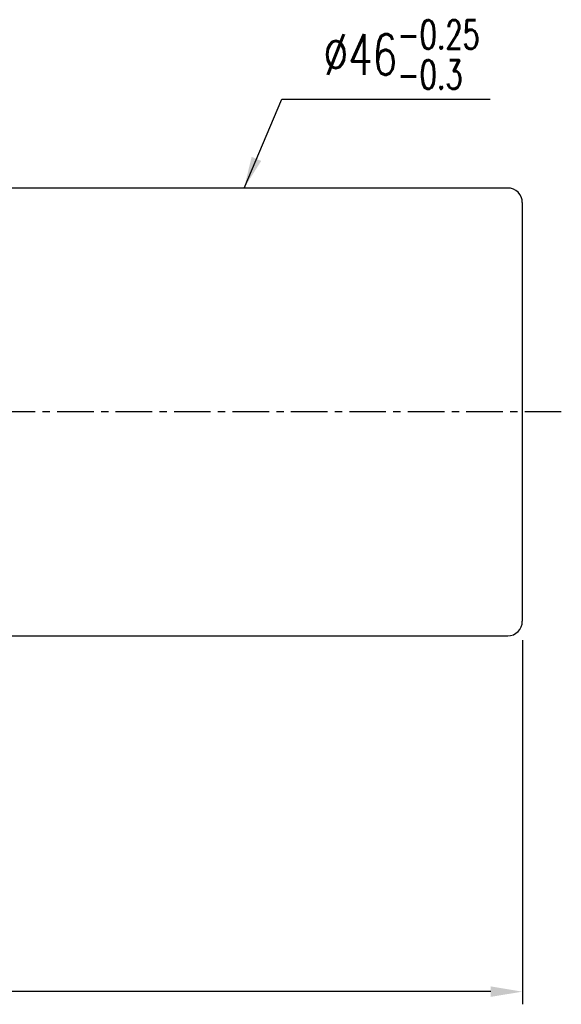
# Model space of a CAD drawing. Extents: x -172 to 870, y 51 to 165.
# Tile 49 of 49: x 814 to 870, y 51 to 152. Entities that reach past the tile are written whole.
import ezdxf

# ---------------------------------------------------------------- set-up
doc = ezdxf.new("R2010")
doc.units = 0
doc.header["$LTSCALE"] = 3
doc.header["$MEASUREMENT"] = 0
doc.header["$PDSIZE"] = -1
doc.linetypes.add('CENTER', pattern=[2, 1.25, -0.25, 0.25, -0.25])
doc.layers.get('DEFPOINTS').update_dxf_attribs({"linetype": 'CONTINUOUS'})
for name, color, linetype in [('CL', 1, 'CENTER'), ('DIM', 4, 'CONTINUOUS'), ('OUT', 3, 'CONTINUOUS')]:
    doc.layers.add(name, color=color, linetype=linetype)
doc.styles.add('DIM-7', font='SIMPLEX.shx', dxfattribs={"width": 0.7, "bigfont": 'chineset.shx'})
doc.dimstyles.new('CNS', dxfattribs={"dimtxt": 3.5, "dimasz": 2.5, "dimexe": 1, "dimexo": 1.5, "dimgap": 0.09, "dimtad": 0, "dimdsep": 46, "dimtxsty": 'DIM-7', "dimcen": 0.09, "dimclrd": 1, "dimclre": 1, "dimclrt": 4, "dimadec": 0, "dimazin": 0, "dimtfac": 1, "dimtix": 1, "dimtmove": 2, "dimatfit": 3, "dimfxl": 1, "dimtvp": 0.971429, "dimtolj": 1, "dimarcsym": 0})

# ---------------------------------------------------------------- blocks, each defined once
blk = doc.blocks.new('*D2')
at = {"layer": 'DEFPOINTS', "color": 0, "transparency": 16777216}
for p in [(865.75, 90.37), (735.75, 77.06), (735.75, 52.32)]:
    blk.add_point(p, dxfattribs=at)
at = {"layer": 'DIM', "color": 0, "lineweight": -2, "transparency": 16777216}
for p, q in [((865.75, 88.42), (865.75, 51.02)), ((735.75, 75.11), (735.75, 51.02)), ((862.5, 52.32), (739, 52.32))]:
    blk.add_line(p, q, dxfattribs=at)
at = {"layer": 'DIM', "color": 0, "transparency": 16777216}
for points in [[(739, 52.86), (739, 51.78), (735.75, 52.32)], [(862.5, 52.86), (862.5, 51.78), (865.75, 52.32)]]:
    blk.add_solid(points, dxfattribs=at)
at = {"layer": 'DIM', "color": 0, "transparency": 16777216, "insert": (800.75, 55.63), "char_height": 4.55, "attachment_point": 5, "style": 'DIM-7'}
blk.add_mtext('\\A1;130', dxfattribs=at)

msp = doc.modelspace()

# ---------------------------------------------------------------- linework, layer by layer
at = {"layer": 'CL', "color": 7}
msp.add_line((869.748, 111.872), (732.748, 111.872), dxfattribs=at)
at = {"layer": 'OUT', "color": 7}
for p, q in [((864.248, 134.872), (747.748, 134.872)), ((865.748, 133.372), (865.748, 90.372)), ((747.748, 88.872), (864.248, 88.872))]:
    msp.add_line(p, q, dxfattribs=at)
for centre, start, end in [((864.248, 133.372), 0, 90), ((864.248, 90.372), 270, 0)]:
    msp.add_arc(centre, 1.5, start, end, dxfattribs=at)

# ---------------------------------------------------------------- texts
at = {"layer": 'DIM', "color": 7, "insert": (845.351, 145.054), "char_height": 4.2, "attachment_point": 7, "style": 'DIM-7'}
msp.add_mtext('\\A1;%%C46{\\H0.7x;\\S-0.25^ -0.3;} ', dxfattribs=at)

# ---------------------------------------------------------------- dimensions: what is measured, and where the dimension line sits
at = {"layer": 'DIM', "color": 7}
dim = msp.add_linear_dim(base=(735.748, 52.319), p1=(865.748, 90.372), p2=(735.748, 77.062), dimstyle='CNS', override={"dimscale": 1.3, "dimgap": 0.8, "dimtad": 1, "dimclrd": 0, "dimclre": 0, "dimclrt": 0, "dimtmove": 0}, dxfattribs=at)
dim.commit()
dim.dimension.update_dxf_attribs({"geometry": '*D2', "text_midpoint": (800.748, 55.634)})

# ---------------------------------------------------------------- leaders
at = {"layer": 'DIM', "color": 7, "annotation_type": 0, "has_hookline": 1, "hookline_direction": 0, "text_width": 17.08}
msp.add_leader([(837.183, 134.872), (841.061, 144.014), (844.311, 144.014)], dimstyle='CNS', override={"dimscale": 1.3, "dimgap": 0.8, "dimtad": 1, "dimclrd": 0, "dimclre": 0, "dimclrt": 0, "dimtmove": 0}, dxfattribs=at)

doc.saveas('drawing.dxf')
